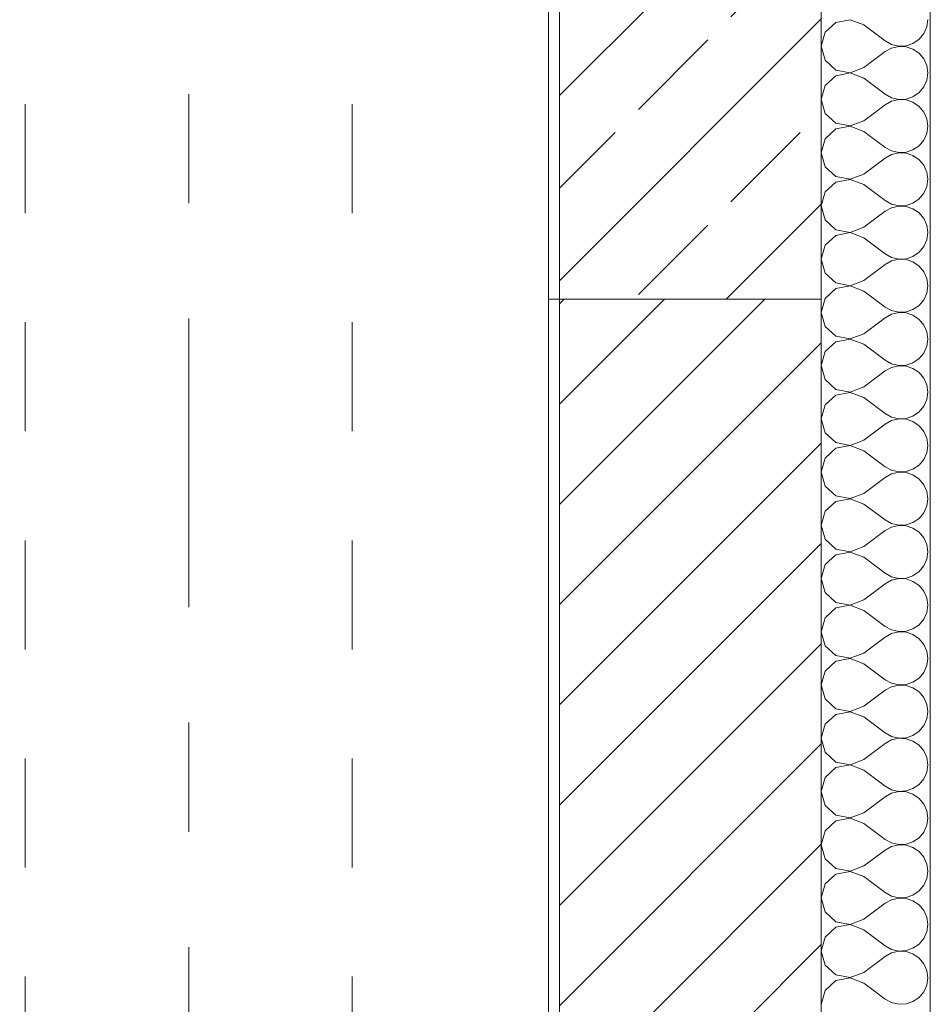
# Model space of a CAD drawing. Header units: metres. Extents: x -3.6 to 84.5, y -11 to 16.8.
# Tile 223 of 256: x 54.4 to 55.2, y -2.3 to -1.4. Entities that reach past the tile are written whole.
import ezdxf

# ---------------------------------------------------------------- set-up
doc = ezdxf.new("R2010")
doc.units = ezdxf.units.M
doc.header["$MEASUREMENT"] = 0
for name, pattern in [('Strichlinie doppelt', [0.546806, 0.264583, -0.105833, 0.070556, -0.105833]), ('Untersicht', [0.1, 0.075, -0.025]), ('Wipeout_Contour', [1, 0, -1])]:
    doc.linetypes.add(name, pattern=pattern)
for name, color, linetype in [('301 - Elemente.Linie', 7, 'Continuous'), ('302 - Elemente.Schraffur', 7, 'Continuous'), ('451 - Universal.Achsen Raster', 7, 'Continuous')]:
    doc.layers.add(name, color=color, linetype=linetype)
pattern_1 = [(45, (0, 0), (-0.01767767, 0.01767767), [0, -0.025])]

# ---------------------------------------------------------------- blocks, each defined once
blk = doc.blocks.new('*X2')
at = {"layer": '302 - Elemente.Schraffur', "color": 7, "linetype": 'Continuous', "lineweight": 5}
for p, q in [((55.12348, -1.40518), (55.11363, -1.41418)), ((55.13658, -1.40271), (55.12348, -1.40518)), ((55.14903, -1.40749), (55.13658, -1.40271)), ((55.14903, -1.40749), (55.16855, -1.42213)), ((55.20666, -1.40928), (55.20759, -1.40261)), ((55.11363, -1.41418), (55.10999, -1.42701)), ((55.19965, -1.42062), (55.20395, -1.41544)), ((55.20395, -1.41544), (55.20666, -1.40928)), ((55.16855, -1.42213), (55.17444, -1.42539)), ((55.17444, -1.42539), (55.181, -1.42691)), ((55.18772, -1.42658), (55.1941, -1.42443)), ((55.1941, -1.42443), (55.19965, -1.42062)), ((55.10999, -1.42701), (55.11363, -1.43984)), ((55.14903, -1.44653), (55.16855, -1.43189)), ((55.17444, -1.42863), (55.16855, -1.43189)), ((55.181, -1.42711), (55.17444, -1.42863)), ((55.181, -1.42691), (55.18772, -1.42658)), ((55.18772, -1.42743), (55.181, -1.42711)), ((55.1941, -1.42958), (55.18772, -1.42743)), ((55.19965, -1.4334), (55.1941, -1.42958)), ((55.20395, -1.43858), (55.19965, -1.4334)), ((55.11363, -1.43984), (55.12348, -1.44883)), ((55.20666, -1.44474), (55.20395, -1.43858)), ((55.12348, -1.44883), (55.13658, -1.45131)), ((55.13658, -1.45151), (55.12348, -1.45398)), ((55.13658, -1.45131), (55.14903, -1.44653)), ((55.14903, -1.45629), (55.13658, -1.45151)), ((55.20759, -1.45141), (55.20666, -1.44474)), ((55.20666, -1.45808), (55.20759, -1.45141)), ((55.12348, -1.45398), (55.11363, -1.46298)), ((55.14903, -1.45629), (55.16855, -1.47093)), ((55.20395, -1.46424), (55.20666, -1.45808)), ((55.11363, -1.46298), (55.10999, -1.47581)), ((55.16855, -1.47093), (55.17444, -1.47419)), ((55.1941, -1.47323), (55.19965, -1.46942)), ((55.19965, -1.46942), (55.20395, -1.46424)), ((55.10999, -1.47581), (55.11363, -1.48864)), ((55.17444, -1.47743), (55.16855, -1.48069)), ((55.17444, -1.47419), (55.181, -1.47571)), ((55.181, -1.47591), (55.17444, -1.47743)), ((55.181, -1.47571), (55.18772, -1.47538)), ((55.18772, -1.47623), (55.181, -1.47591)), ((55.18772, -1.47538), (55.1941, -1.47323)), ((55.1941, -1.47838), (55.18772, -1.47623)), ((55.19965, -1.4822), (55.1941, -1.47838)), ((55.11363, -1.48864), (55.12348, -1.49763)), ((55.14903, -1.49533), (55.16855, -1.48069)), ((55.20395, -1.48738), (55.19965, -1.4822)), ((55.20666, -1.49354), (55.20395, -1.48738)), ((55.12348, -1.49763), (55.13658, -1.50011)), ((55.13658, -1.50011), (55.14903, -1.49533)), ((55.20759, -1.50021), (55.20666, -1.49354)), ((55.12348, -1.50279), (55.11363, -1.51178)), ((55.13658, -1.50031), (55.12348, -1.50279)), ((55.14903, -1.50509), (55.13658, -1.50031)), ((55.14903, -1.50509), (55.16855, -1.51973)), ((55.20395, -1.51304), (55.20666, -1.50688)), ((55.20666, -1.50688), (55.20759, -1.50021)), ((55.11363, -1.51178), (55.10999, -1.52461)), ((55.19965, -1.51822), (55.20395, -1.51304)), ((55.10999, -1.52461), (55.11363, -1.53744)), ((55.16855, -1.51973), (55.17444, -1.52299)), ((55.17444, -1.52299), (55.181, -1.52451)), ((55.181, -1.52471), (55.17444, -1.52623)), ((55.181, -1.52451), (55.18772, -1.52418)), ((55.18772, -1.52503), (55.181, -1.52471)), ((55.18772, -1.52418), (55.1941, -1.52203)), ((55.1941, -1.52719), (55.18772, -1.52503)), ((55.1941, -1.52203), (55.19965, -1.51822)), ((55.14903, -1.54413), (55.16855, -1.52949)), ((55.17444, -1.52623), (55.16855, -1.52949)), ((55.19965, -1.531), (55.1941, -1.52719)), ((55.20395, -1.53618), (55.19965, -1.531)), ((55.11363, -1.53744), (55.12348, -1.54643)), ((55.20666, -1.54234), (55.20395, -1.53618)), ((55.20759, -1.54901), (55.20666, -1.54234)), ((55.12348, -1.55159), (55.11363, -1.56058)), ((55.12348, -1.54643), (55.13658, -1.54891)), ((55.13658, -1.54911), (55.12348, -1.55159)), ((55.13658, -1.54891), (55.14903, -1.54413)), ((55.14903, -1.55389), (55.13658, -1.54911)), ((55.20666, -1.55568), (55.20759, -1.54901)), ((55.11363, -1.56058), (55.10999, -1.57341)), ((55.14903, -1.55389), (55.16855, -1.56853)), ((55.20395, -1.56184), (55.20666, -1.55568)), ((55.16855, -1.56853), (55.17444, -1.57179)), ((55.1941, -1.57083), (55.19965, -1.56702)), ((55.19965, -1.56702), (55.20395, -1.56184)), ((55.10999, -1.57341), (55.11363, -1.58624)), ((55.14903, -1.59293), (55.16855, -1.57829)), ((55.17444, -1.57503), (55.16855, -1.57829)), ((55.17444, -1.57179), (55.181, -1.57331)), ((55.181, -1.57351), (55.17444, -1.57503)), ((55.181, -1.57331), (55.18772, -1.57299)), ((55.18772, -1.57383), (55.181, -1.57351)), ((55.18772, -1.57299), (55.1941, -1.57083)), ((55.1941, -1.57599), (55.18772, -1.57383)), ((55.19965, -1.5798), (55.1941, -1.57599)), ((55.11363, -1.58624), (55.12348, -1.59523)), ((55.20395, -1.58498), (55.19965, -1.5798)), ((55.20666, -1.59114), (55.20395, -1.58498)), ((55.12348, -1.59523), (55.13658, -1.59771)), ((55.13658, -1.59771), (55.14903, -1.59293)), ((55.20759, -1.59781), (55.20666, -1.59114)), ((55.12348, -1.60039), (55.11363, -1.60938)), ((55.13658, -1.59791), (55.12348, -1.60039)), ((55.14903, -1.60269), (55.13658, -1.59791)), ((55.14903, -1.60269), (55.16855, -1.61733)), ((55.20395, -1.61064), (55.20666, -1.60448)), ((55.20666, -1.60448), (55.20759, -1.59781)), ((55.11363, -1.60938), (55.10999, -1.62221)), ((55.1941, -1.61963), (55.19965, -1.61582)), ((55.19965, -1.61582), (55.20395, -1.61064)), ((55.10999, -1.62221), (55.11363, -1.63504)), ((55.16855, -1.61733), (55.17444, -1.62059)), ((55.17444, -1.62383), (55.16855, -1.62709)), ((55.17444, -1.62059), (55.181, -1.62211)), ((55.181, -1.62231), (55.17444, -1.62383)), ((55.181, -1.62211), (55.18772, -1.62179)), ((55.18772, -1.62264), (55.181, -1.62231)), ((55.18772, -1.62179), (55.1941, -1.61963)), ((55.1941, -1.62479), (55.18772, -1.62264)), ((55.19965, -1.6286), (55.1941, -1.62479)), ((55.14903, -1.64173), (55.16855, -1.62709)), ((55.20395, -1.63378), (55.19965, -1.6286)), ((55.20666, -1.63994), (55.20395, -1.63378)), ((55.11363, -1.63504), (55.12348, -1.64403)), ((55.13658, -1.64651), (55.14903, -1.64173)), ((55.20759, -1.64661), (55.20666, -1.63994)), ((55.12348, -1.64919), (55.11363, -1.65818)), ((55.12348, -1.64403), (55.13658, -1.64651)), ((55.13658, -1.64671), (55.12348, -1.64919)), ((55.14903, -1.65149), (55.13658, -1.64671)), ((55.14903, -1.65149), (55.16855, -1.66613)), ((55.20666, -1.65328), (55.20759, -1.64661)), ((55.11363, -1.65818), (55.10999, -1.67101)), ((55.19965, -1.66462), (55.20395, -1.65944)), ((55.20395, -1.65944), (55.20666, -1.65328)), ((55.16855, -1.66613), (55.17444, -1.66939)), ((55.17444, -1.66939), (55.181, -1.67091)), ((55.18772, -1.67059), (55.1941, -1.66844)), ((55.1941, -1.66844), (55.19965, -1.66462)), ((55.10999, -1.67101), (55.11363, -1.68384)), ((55.14903, -1.69053), (55.16855, -1.67589)), ((55.17444, -1.67263), (55.16855, -1.67589)), ((55.181, -1.67111), (55.17444, -1.67263)), ((55.181, -1.67091), (55.18772, -1.67059)), ((55.18772, -1.67144), (55.181, -1.67111)), ((55.1941, -1.67359), (55.18772, -1.67144)), ((55.19965, -1.6774), (55.1941, -1.67359)), ((55.20395, -1.68258), (55.19965, -1.6774)), ((55.11363, -1.68384), (55.12348, -1.69284)), ((55.20666, -1.68874), (55.20395, -1.68258)), ((55.12348, -1.69284), (55.13658, -1.69531)), ((55.13658, -1.69551), (55.12348, -1.69799)), ((55.13658, -1.69531), (55.14903, -1.69053)), ((55.14903, -1.70029), (55.13658, -1.69551)), ((55.20759, -1.69541), (55.20666, -1.68874)), ((55.20666, -1.70208), (55.20759, -1.69541)), ((55.12348, -1.69799), (55.11363, -1.70698)), ((55.14903, -1.70029), (55.16855, -1.71493)), ((55.20395, -1.70824), (55.20666, -1.70208)), ((55.11363, -1.70698), (55.10999, -1.71981)), ((55.16855, -1.71493), (55.17444, -1.71819)), ((55.1941, -1.71724), (55.19965, -1.71342)), ((55.19965, -1.71342), (55.20395, -1.70824)), ((55.10999, -1.71981), (55.11363, -1.73264)), ((55.17444, -1.72143), (55.16855, -1.72469)), ((55.17444, -1.71819), (55.181, -1.71971)), ((55.181, -1.71991), (55.17444, -1.72143)), ((55.181, -1.71971), (55.18772, -1.71939)), ((55.18772, -1.72024), (55.181, -1.71991)), ((55.18772, -1.71939), (55.1941, -1.71724)), ((55.1941, -1.72239), (55.18772, -1.72024)), ((55.19965, -1.7262), (55.1941, -1.72239)), ((55.11363, -1.73264), (55.12348, -1.74164)), ((55.14903, -1.73933), (55.16855, -1.72469)), ((55.20395, -1.73138), (55.19965, -1.7262)), ((55.20666, -1.73754), (55.20395, -1.73138)), ((55.12348, -1.74164), (55.13658, -1.74411)), ((55.13658, -1.74411), (55.14903, -1.73933)), ((55.20759, -1.74421), (55.20666, -1.73754)), ((55.12348, -1.74679), (55.11363, -1.75578)), ((55.13658, -1.74431), (55.12348, -1.74679)), ((55.14903, -1.74909), (55.13658, -1.74431)), ((55.14903, -1.74909), (55.16855, -1.76373)), ((55.20395, -1.75704), (55.20666, -1.75088)), ((55.20666, -1.75088), (55.20759, -1.74421)), ((55.11363, -1.75578), (55.10999, -1.76861)), ((55.19965, -1.76222), (55.20395, -1.75704)), ((55.10999, -1.76861), (55.11363, -1.78144)), ((55.16855, -1.76373), (55.17444, -1.76699)), ((55.17444, -1.76699), (55.181, -1.76851)), ((55.181, -1.76871), (55.17444, -1.77023)), ((55.181, -1.76851), (55.18772, -1.76819)), ((55.18772, -1.76904), (55.181, -1.76871)), ((55.18772, -1.76819), (55.1941, -1.76604)), ((55.1941, -1.77119), (55.18772, -1.76904)), ((55.1941, -1.76604), (55.19965, -1.76222)), ((55.14903, -1.78813), (55.16855, -1.77349)), ((55.17444, -1.77023), (55.16855, -1.77349)), ((55.19965, -1.775), (55.1941, -1.77119)), ((55.20395, -1.78018), (55.19965, -1.775)), ((55.11363, -1.78144), (55.12348, -1.79044)), ((55.20666, -1.78634), (55.20395, -1.78018)), ((55.20759, -1.79301), (55.20666, -1.78634)), ((55.12348, -1.79559), (55.11363, -1.80459)), ((55.12348, -1.79044), (55.13658, -1.79291)), ((55.13658, -1.79311), (55.12348, -1.79559)), ((55.13658, -1.79291), (55.14903, -1.78813)), ((55.14903, -1.79789), (55.13658, -1.79311)), ((55.20666, -1.79968), (55.20759, -1.79301)), ((55.11363, -1.80459), (55.10999, -1.81741)), ((55.14903, -1.79789), (55.16855, -1.81253)), ((55.20395, -1.80584), (55.20666, -1.79968)), ((55.16855, -1.81253), (55.17444, -1.81579)), ((55.1941, -1.81484), (55.19965, -1.81102)), ((55.19965, -1.81102), (55.20395, -1.80584)), ((55.10999, -1.81741), (55.11363, -1.83024)), ((55.14903, -1.83693), (55.16855, -1.82229)), ((55.17444, -1.81904), (55.16855, -1.82229)), ((55.17444, -1.81579), (55.181, -1.81731)), ((55.181, -1.81751), (55.17444, -1.81904)), ((55.181, -1.81731), (55.18772, -1.81699)), ((55.18772, -1.81784), (55.181, -1.81751)), ((55.18772, -1.81699), (55.1941, -1.81484)), ((55.1941, -1.81999), (55.18772, -1.81784)), ((55.19965, -1.8238), (55.1941, -1.81999)), ((55.11363, -1.83024), (55.12348, -1.83924)), ((55.20395, -1.82899), (55.19965, -1.8238)), ((55.20666, -1.83515), (55.20395, -1.82899)), ((55.12348, -1.83924), (55.13658, -1.84171)), ((55.13658, -1.84171), (55.14903, -1.83693)), ((55.20759, -1.84181), (55.20666, -1.83515)), ((55.12348, -1.84439), (55.11363, -1.85339)), ((55.13658, -1.84191), (55.12348, -1.84439)), ((55.14903, -1.84669), (55.13658, -1.84191)), ((55.14903, -1.84669), (55.16855, -1.86133)), ((55.20395, -1.85464), (55.20666, -1.84848)), ((55.20666, -1.84848), (55.20759, -1.84181)), ((55.11363, -1.85339), (55.10999, -1.86621)), ((55.19965, -1.85983), (55.20395, -1.85464)), ((55.10999, -1.86621), (55.11363, -1.87904)), ((55.16855, -1.86133), (55.17444, -1.86459)), ((55.17444, -1.86784), (55.16855, -1.87109)), ((55.17444, -1.86459), (55.181, -1.86612)), ((55.181, -1.86631), (55.17444, -1.86784)), ((55.181, -1.86612), (55.18772, -1.86579)), ((55.18772, -1.86664), (55.181, -1.86631)), ((55.18772, -1.86579), (55.1941, -1.86364)), ((55.1941, -1.86879), (55.18772, -1.86664)), ((55.1941, -1.86364), (55.19965, -1.85983)), ((55.14903, -1.88573), (55.16855, -1.87109)), ((55.19965, -1.8726), (55.1941, -1.86879)), ((55.20395, -1.87779), (55.19965, -1.8726)), ((55.11363, -1.87904), (55.12348, -1.88804)), ((55.13658, -1.89052), (55.14903, -1.88573)), ((55.20666, -1.88395), (55.20395, -1.87779)), ((55.20759, -1.89061), (55.20666, -1.88395)), ((55.12348, -1.89319), (55.11363, -1.90219)), ((55.12348, -1.88804), (55.13658, -1.89052)), ((55.13658, -1.89071), (55.12348, -1.89319)), ((55.14903, -1.89549), (55.13658, -1.89071)), ((55.14903, -1.89549), (55.16855, -1.91013)), ((55.20666, -1.89728), (55.20759, -1.89061)), ((55.11363, -1.90219), (55.10999, -1.91501)), ((55.19965, -1.90863), (55.20395, -1.90344)), ((55.20395, -1.90344), (55.20666, -1.89728)), ((55.16855, -1.91013), (55.17444, -1.91339)), ((55.17444, -1.91339), (55.181, -1.91492)), ((55.18772, -1.91459), (55.1941, -1.91244)), ((55.1941, -1.91244), (55.19965, -1.90863)), ((55.10999, -1.91501), (55.11363, -1.92784)), ((55.14903, -1.93453), (55.16855, -1.91989)), ((55.17444, -1.91664), (55.16855, -1.91989)), ((55.181, -1.91511), (55.17444, -1.91664)), ((55.181, -1.91492), (55.18772, -1.91459)), ((55.18772, -1.91544), (55.181, -1.91511)), ((55.1941, -1.91759), (55.18772, -1.91544)), ((55.19965, -1.9214), (55.1941, -1.91759)), ((55.20395, -1.92659), (55.19965, -1.9214)), ((55.11363, -1.92784), (55.12348, -1.93684)), ((55.20666, -1.93275), (55.20395, -1.92659)), ((55.12348, -1.93684), (55.13658, -1.93932)), ((55.13658, -1.93951), (55.12348, -1.94199)), ((55.13658, -1.93932), (55.14903, -1.93453)), ((55.14903, -1.94429), (55.13658, -1.93951)), ((55.20759, -1.93941), (55.20666, -1.93275)), ((55.20666, -1.94608), (55.20759, -1.93941)), ((55.12348, -1.94199), (55.11363, -1.95099)), ((55.14903, -1.94429), (55.16855, -1.95893)), ((55.20395, -1.95224), (55.20666, -1.94608)), ((55.11363, -1.95099), (55.10999, -1.96381)), ((55.1941, -1.96124), (55.19965, -1.95743)), ((55.19965, -1.95743), (55.20395, -1.95224)), ((55.10999, -1.96381), (55.11363, -1.97664)), ((55.16855, -1.95893), (55.17444, -1.96219)), ((55.17444, -1.96544), (55.16855, -1.96869)), ((55.17444, -1.96219), (55.181, -1.96372)), ((55.181, -1.96391), (55.17444, -1.96544)), ((55.181, -1.96372), (55.18772, -1.96339)), ((55.18772, -1.96424), (55.181, -1.96391)), ((55.18772, -1.96339), (55.1941, -1.96124)), ((55.1941, -1.96639), (55.18772, -1.96424)), ((55.19965, -1.9702), (55.1941, -1.96639)), ((55.11363, -1.97664), (55.12348, -1.98564)), ((55.14903, -1.98334), (55.16855, -1.96869)), ((55.20395, -1.97539), (55.19965, -1.9702)), ((55.20666, -1.98155), (55.20395, -1.97539)), ((55.12348, -1.98564), (55.13658, -1.98812)), ((55.13658, -1.98812), (55.14903, -1.98334)), ((55.20759, -1.98822), (55.20666, -1.98155)), ((55.12348, -1.99079), (55.11363, -1.99979)), ((55.13658, -1.98831), (55.12348, -1.99079)), ((55.14903, -1.9931), (55.13658, -1.98831)), ((55.14903, -1.9931), (55.16855, -2.00774)), ((55.20395, -2.00104), (55.20666, -1.99488)), ((55.20666, -1.99488), (55.20759, -1.98822)), ((55.11363, -1.99979), (55.10999, -2.01262)), ((55.19965, -2.00623), (55.20395, -2.00104)), ((55.10999, -2.01262), (55.11363, -2.02544)), ((55.16855, -2.00774), (55.17444, -2.01099)), ((55.17444, -2.01099), (55.181, -2.01252)), ((55.181, -2.01271), (55.17444, -2.01424)), ((55.181, -2.01252), (55.18772, -2.01219)), ((55.18772, -2.01304), (55.181, -2.01271)), ((55.18772, -2.01219), (55.1941, -2.01004)), ((55.1941, -2.01519), (55.18772, -2.01304)), ((55.1941, -2.01004), (55.19965, -2.00623)), ((55.14903, -2.03214), (55.16855, -2.0175)), ((55.17444, -2.01424), (55.16855, -2.0175)), ((55.19965, -2.019), (55.1941, -2.01519)), ((55.20395, -2.02419), (55.19965, -2.019)), ((55.11363, -2.02544), (55.12348, -2.03444)), ((55.20666, -2.03035), (55.20395, -2.02419)), ((55.20759, -2.03702), (55.20666, -2.03035)), ((55.12348, -2.03959), (55.11363, -2.04859)), ((55.12348, -2.03444), (55.13658, -2.03692)), ((55.13658, -2.03711), (55.12348, -2.03959)), ((55.13658, -2.03692), (55.14903, -2.03214)), ((55.14903, -2.0419), (55.13658, -2.03711)), ((55.20666, -2.04368), (55.20759, -2.03702)), ((55.11363, -2.04859), (55.10999, -2.06142)), ((55.14903, -2.0419), (55.16855, -2.05654)), ((55.20395, -2.04984), (55.20666, -2.04368)), ((55.16855, -2.05654), (55.17444, -2.05979)), ((55.1941, -2.05884), (55.19965, -2.05503)), ((55.19965, -2.05503), (55.20395, -2.04984)), ((55.10999, -2.06142), (55.11363, -2.07424)), ((55.14903, -2.08094), (55.16855, -2.0663)), ((55.17444, -2.06304), (55.16855, -2.0663)), ((55.17444, -2.05979), (55.181, -2.06132)), ((55.181, -2.06151), (55.17444, -2.06304)), ((55.181, -2.06132), (55.18772, -2.06099)), ((55.18772, -2.06184), (55.181, -2.06151)), ((55.18772, -2.06099), (55.1941, -2.05884)), ((55.1941, -2.06399), (55.18772, -2.06184)), ((55.19965, -2.0678), (55.1941, -2.06399)), ((55.11363, -2.07424), (55.12348, -2.08324)), ((55.20395, -2.07299), (55.19965, -2.0678)), ((55.20666, -2.07915), (55.20395, -2.07299)), ((55.12348, -2.08324), (55.13658, -2.08572)), ((55.13658, -2.08572), (55.14903, -2.08094)), ((55.20759, -2.08582), (55.20666, -2.07915)), ((55.12348, -2.08839), (55.11363, -2.09739)), ((55.13658, -2.08591), (55.12348, -2.08839)), ((55.14903, -2.0907), (55.13658, -2.08591)), ((55.14903, -2.0907), (55.16855, -2.10534)), ((55.20395, -2.09864), (55.20666, -2.09248)), ((55.20666, -2.09248), (55.20759, -2.08582)), ((55.11363, -2.09739), (55.10999, -2.11022)), ((55.19965, -2.10383), (55.20395, -2.09864)), ((55.10999, -2.11022), (55.11363, -2.12304)), ((55.16855, -2.10534), (55.17444, -2.10859)), ((55.17444, -2.11184), (55.16855, -2.1151)), ((55.17444, -2.10859), (55.181, -2.11012)), ((55.181, -2.11032), (55.17444, -2.11184)), ((55.181, -2.11012), (55.18772, -2.10979)), ((55.18772, -2.11064), (55.181, -2.11032)), ((55.18772, -2.10979), (55.1941, -2.10764)), ((55.1941, -2.11279), (55.18772, -2.11064)), ((55.1941, -2.10764), (55.19965, -2.10383)), ((55.14903, -2.12974), (55.16855, -2.1151)), ((55.19965, -2.11661), (55.1941, -2.11279)), ((55.20395, -2.12179), (55.19965, -2.11661)), ((55.11363, -2.12304), (55.12348, -2.13204)), ((55.13658, -2.13452), (55.14903, -2.12974)), ((55.20666, -2.12795), (55.20395, -2.12179)), ((55.20759, -2.13462), (55.20666, -2.12795)), ((55.12348, -2.13719), (55.11363, -2.14619)), ((55.12348, -2.13204), (55.13658, -2.13452)), ((55.13658, -2.13472), (55.12348, -2.13719)), ((55.14903, -2.1395), (55.13658, -2.13472)), ((55.20666, -2.14128), (55.20759, -2.13462)), ((55.11363, -2.14619), (55.10999, -2.15902)), ((55.14903, -2.1395), (55.16855, -2.15414)), ((55.19965, -2.15263), (55.20395, -2.14744)), ((55.20395, -2.14744), (55.20666, -2.14128)), ((55.16855, -2.15414), (55.17444, -2.15739)), ((55.17444, -2.15739), (55.181, -2.15892)), ((55.18772, -2.15859), (55.1941, -2.15644)), ((55.1941, -2.15644), (55.19965, -2.15263)), ((55.10999, -2.15902), (55.11363, -2.17185)), ((55.14903, -2.17854), (55.16855, -2.1639)), ((55.17444, -2.16064), (55.16855, -2.1639)), ((55.181, -2.15912), (55.17444, -2.16064)), ((55.181, -2.15892), (55.18772, -2.15859)), ((55.18772, -2.15944), (55.181, -2.15912)), ((55.1941, -2.16159), (55.18772, -2.15944)), ((55.19965, -2.16541), (55.1941, -2.16159)), ((55.20395, -2.17059), (55.19965, -2.16541)), ((55.11363, -2.17185), (55.12348, -2.18084)), ((55.20666, -2.17675), (55.20395, -2.17059)), ((55.12348, -2.18084), (55.13658, -2.18332)), ((55.13658, -2.18352), (55.12348, -2.18599)), ((55.13658, -2.18332), (55.14903, -2.17854)), ((55.14903, -2.1883), (55.13658, -2.18352)), ((55.20759, -2.18342), (55.20666, -2.17675)), ((55.20666, -2.19009), (55.20759, -2.18342)), ((55.12348, -2.18599), (55.11363, -2.19499)), ((55.14903, -2.1883), (55.16855, -2.20294)), ((55.20395, -2.19625), (55.20666, -2.19009)), ((55.11363, -2.19499), (55.10999, -2.20782)), ((55.1941, -2.20524), (55.19965, -2.20143)), ((55.19965, -2.20143), (55.20395, -2.19625)), ((55.10999, -2.20782), (55.11363, -2.22065)), ((55.16855, -2.20294), (55.17444, -2.2062)), ((55.17444, -2.20944), (55.16855, -2.2127)), ((55.17444, -2.2062), (55.181, -2.20772)), ((55.181, -2.20792), (55.17444, -2.20944)), ((55.181, -2.20772), (55.18772, -2.20739)), ((55.18772, -2.20824), (55.181, -2.20792)), ((55.18772, -2.20739), (55.1941, -2.20524)), ((55.1941, -2.21039), (55.18772, -2.20824)), ((55.19965, -2.21421), (55.1941, -2.21039)), ((55.11363, -2.22065), (55.12348, -2.22964)), ((55.14903, -2.22734), (55.16855, -2.2127)), ((55.20395, -2.21939), (55.19965, -2.21421)), ((55.20666, -2.22555), (55.20395, -2.21939)), ((55.12348, -2.22964), (55.13658, -2.23212)), ((55.13658, -2.23212), (55.14903, -2.22734)), ((55.20759, -2.23222), (55.20666, -2.22555)), ((55.12348, -2.23479), (55.11363, -2.24379)), ((55.13658, -2.23232), (55.12348, -2.23479)), ((55.14903, -2.2371), (55.13658, -2.23232)), ((55.14903, -2.2371), (55.16855, -2.25174)), ((55.20666, -2.23889), (55.20759, -2.23222)), ((55.11363, -2.24379), (55.10999, -2.25662)), ((55.19965, -2.25023), (55.20395, -2.24505)), ((55.20395, -2.24505), (55.20666, -2.23889)), ((55.10999, -2.25662), (55.11363, -2.26945)), ((55.16855, -2.25174), (55.17444, -2.255)), ((55.17444, -2.255), (55.181, -2.25652)), ((55.181, -2.25672), (55.17444, -2.25824)), ((55.181, -2.25652), (55.18772, -2.25619)), ((55.18772, -2.25704), (55.181, -2.25672)), ((55.18772, -2.25619), (55.1941, -2.25404)), ((55.1941, -2.25404), (55.19965, -2.25023)), ((55.14903, -2.27614), (55.16855, -2.2615)), ((55.17444, -2.25824), (55.16855, -2.2615)), ((55.1941, -2.25919), (55.18772, -2.25704)), ((55.19965, -2.26301), (55.1941, -2.25919)), ((55.20395, -2.26819), (55.19965, -2.26301)), ((55.11363, -2.26945), (55.12348, -2.27844)), ((55.20666, -2.27435), (55.20395, -2.26819)), ((55.20759, -2.28102), (55.20666, -2.27435)), ((55.12348, -2.28359), (55.11363, -2.29259)), ((55.12348, -2.27844), (55.13658, -2.28092)), ((55.13658, -2.28112), (55.12348, -2.28359)), ((55.13658, -2.28092), (55.14903, -2.27614)), ((55.14903, -2.2859), (55.13658, -2.28112)), ((55.20666, -2.28769), (55.20759, -2.28102)), ((55.11363, -2.29259), (55.10999, -2.30542)), ((55.14903, -2.2859), (55.16855, -2.30054)), ((55.20395, -2.29385), (55.20666, -2.28769)), ((55.16855, -2.30054), (55.17444, -2.3038)), ((55.1941, -2.30284), (55.19965, -2.29903)), ((55.19965, -2.29903), (55.20395, -2.29385)), ((55.17444, -2.3038), (55.181, -2.30532)), ((55.181, -2.30532), (55.18772, -2.30499)), ((55.18772, -2.30499), (55.1941, -2.30284))]:
    blk.add_line(p, q, dxfattribs=at)

msp = doc.modelspace()

# ---------------------------------------------------------------- hatches: boundary and pattern name
at = {"layer": '302 - Elemente.Schraffur', "linetype": 'Continuous', "lineweight": 5}
h = msp.add_hatch(dxfattribs=at)
h.set_pattern_fill('Beton__Stahlbeton_0001', style=0, pattern_type=2)
h.set_pattern_definition([(45, (0, 0), (-0.08485281, 0.08485281), []), (45, (-0.04243, 0.04243), (-0.08485281, 0.08485281), [0.09, -0.03])])
h.paths.add_polyline_path([(53.94499, 0.155), (53.84999, 0.155), (53.84999, 0.005), (54.86999, 0.005), (54.86999, -1.65887), (55.10999, -1.65887), (55.10999, 0.005), (55.20999, 0.005), (55.20999, 0.13), (55.16999, 0.13), (55.16999, 0.245), (53.94499, 0.245)])
h = msp.add_hatch(dxfattribs=at)
h.set_pattern_fill('Gips_0001', style=0, pattern_type=2)
h.set_pattern_definition(pattern_1)
h.paths.add_polyline_path([(54.85999, -1.65887), (54.86999, -1.65887), (54.86999, 0.005), (54.85999, 0.005)])

# ---------------------------------------------------------------- linework, layer by layer
at = {"layer": '301 - Elemente.Linie', "color": 7, "linetype": 'Untersicht', "lineweight": 13}
for p, q in [((54.37999, -0.48), (54.37999, -8.085)), ((54.67999, -0.48), (54.67999, -8.085))]:
    msp.add_line(p, q, dxfattribs=at)
at = {"layer": '301 - Elemente.Linie', "color": 7, "linetype": 'Continuous', "lineweight": 13}
msp.add_line((55.20999, -0.9), (55.20999, -1.64887), dxfattribs=at)
for points in [[(55.20999, -1.65887), (55.20999, -1.64887)], [(55.20999, -1.65887), (55.20999, -1.64887)], [(55.20999, -1.65887), (55.20999, -1.64887)], [(55.20999, -1.65887), (55.20999, -1.64887)], [(55.20999, -1.65887), (55.20999, -1.64887)], [(55.20999, -3.15), (55.20999, -1.65887)], [(55.20999, -3.15), (55.20999, -1.65887)], [(55.20999, -3.15), (55.20999, -1.65887)], [(55.20999, -3.15), (55.20999, -1.65887)], [(55.20999, -3.15), (55.20999, -1.65887)], [(55.20999, -3.15), (55.20999, -1.65887)], [(55.20999, -3.15), (55.20999, -1.65887)], [(55.20999, -3.15), (55.20999, -1.65887)], [(55.20999, -3.15), (55.20999, -1.65887)], [(55.20999, -3.15), (55.20999, -1.65887)]]:
    msp.add_lwpolyline(points, dxfattribs=at)
at = {"layer": '302 - Elemente.Schraffur', "color": 7, "linetype": 'Continuous', "lineweight": 5, "flags": 128}
msp.add_lwpolyline([(54.85999, -1.65887), (54.86999, -1.65887), (54.86999, 0.005), (54.85999, 0.005)], close=True, dxfattribs=at)
at = {"layer": '451 - Universal.Achsen Raster', "color": 160, "linetype": 'Strichlinie doppelt', "lineweight": 9, "true_color": 0x3232ff}
msp.add_line((54.52999, -10.585), (54.52999, 16.355), dxfattribs=at)

# ---------------------------------------------------------------- block references
at = {"layer": '302 - Elemente.Schraffur', "color": 7, "linetype": 'Continuous', "lineweight": 5}
msp.add_blockref('*X2', (0, 0), dxfattribs=at)

# ---------------------------------------------------------------- next in the draw order: wipeouts: each hides what was drawn before it
at = {"color": 254, "linetype": 'Wipeout_Contour', "lineweight": 0, "ltscale": 220.200736}
msp.add_wipeout([(54.86999, -3.15), (55.10999, -3.15), (55.10999, -1.65887), (54.86999, -1.65887)], dxfattribs=at).dxf.layer = '302 - Elemente.Schraffur'

# ---------------------------------------------------------------- next in the draw order: hatches: boundary and pattern name
at = {"layer": '302 - Elemente.Schraffur', "linetype": 'Continuous', "lineweight": 5}
h = msp.add_hatch(dxfattribs=at)
h.set_pattern_fill('MW_Kalksandstein_0001', style=0, pattern_type=2)
h.set_pattern_definition([(45, (0, 0), (-0.04596194, 0.04596194), [])])
h.paths.add_polyline_path([(54.86999, -3.15), (55.10999, -3.15), (55.10999, -1.65887), (54.86999, -1.65887)])

# ---------------------------------------------------------------- next in the draw order: linework, layer by layer
at = {"layer": '301 - Elemente.Linie', "color": 7, "linetype": 'Continuous', "lineweight": 18}
for points in [[(55.10999, -3.15), (55.10999, 0.005)], [(55.10999, -3.15), (55.10999, -1.65887)], [(55.10999, -3.15), (55.10999, -1.65887)], [(55.10999, -3.15), (55.10999, -1.65887)], [(55.10999, -3.15), (55.10999, -1.65887)], [(55.10999, -3.15), (55.10999, -1.65887)], [(55.10999, -3.15), (55.10999, -1.65887)], [(55.10999, -3.15), (55.10999, -1.65887)], [(55.10999, -3.15), (55.10999, -1.65887)]]:
    msp.add_lwpolyline(points, dxfattribs=at)

# ---------------------------------------------------------------- next in the draw order: wipeouts: each hides what was drawn before it
at = {"color": 254, "linetype": 'Wipeout_Contour', "lineweight": 0, "ltscale": 219.701144}
msp.add_wipeout([(54.85999, -1.65887), (54.85999, -3.15), (54.86999, -3.15), (54.86999, -1.65887)], dxfattribs=at).dxf.layer = '302 - Elemente.Schraffur'

# ---------------------------------------------------------------- next in the draw order: hatches: boundary and pattern name
at = {"layer": '302 - Elemente.Schraffur', "linetype": 'Continuous', "lineweight": 5}
h = msp.add_hatch(dxfattribs=at)
h.set_pattern_fill('Gips_0001', style=0, pattern_type=2)
h.set_pattern_definition(pattern_1)
h.paths.add_polyline_path([(54.85999, -1.65887), (54.85999, -3.15), (54.86999, -3.15), (54.86999, -1.65887)])

# ---------------------------------------------------------------- next in the draw order: linework, layer by layer
at = {"layer": '301 - Elemente.Linie', "color": 7, "linetype": 'Continuous', "lineweight": 18}
msp.add_line((54.85999, 0.005), (54.85999, -1.65887), dxfattribs=at)
at = {"layer": '301 - Elemente.Linie', "color": 7, "linetype": 'Continuous', "lineweight": 13}
msp.add_line((55.10999, -1.65887), (54.85999, -1.65887), dxfattribs=at)
at = {"layer": '301 - Elemente.Linie', "color": 7, "linetype": 'Continuous', "lineweight": 18}
msp.add_lwpolyline([(54.85999, -1.65887), (54.85999, -3.15)], dxfattribs=at)
msp.add_lwpolyline([(54.85999, -1.65887), (54.85999, -3.15)], dxfattribs=at)
msp.add_lwpolyline([(54.85999, -1.65887), (54.85999, -3.15)], dxfattribs=at)
msp.add_lwpolyline([(54.85999, -1.65887), (54.85999, -3.15)], dxfattribs=at)
msp.add_lwpolyline([(54.85999, -1.65887), (54.85999, -3.15)], dxfattribs=at)
msp.add_lwpolyline([(54.85999, -1.65887), (54.85999, -3.15)], dxfattribs=at)
msp.add_lwpolyline([(54.85999, -1.65887), (54.85999, -3.15)], dxfattribs=at)
msp.add_lwpolyline([(54.85999, -1.65887), (54.85999, -3.15)], dxfattribs=at)
msp.add_lwpolyline([(54.85999, -1.65887), (54.85999, -3.15)], dxfattribs=at)
msp.add_lwpolyline([(54.85999, -1.65887), (54.85999, -3.15)], dxfattribs=at)
at = {"layer": '302 - Elemente.Schraffur', "color": 7, "linetype": 'Continuous', "lineweight": 5, "flags": 128}
msp.add_lwpolyline([(54.85999, -1.65887), (54.85999, -3.15), (54.86999, -3.15), (54.86999, -1.65887)], close=True, dxfattribs=at)

doc.saveas('drawing.dxf')
